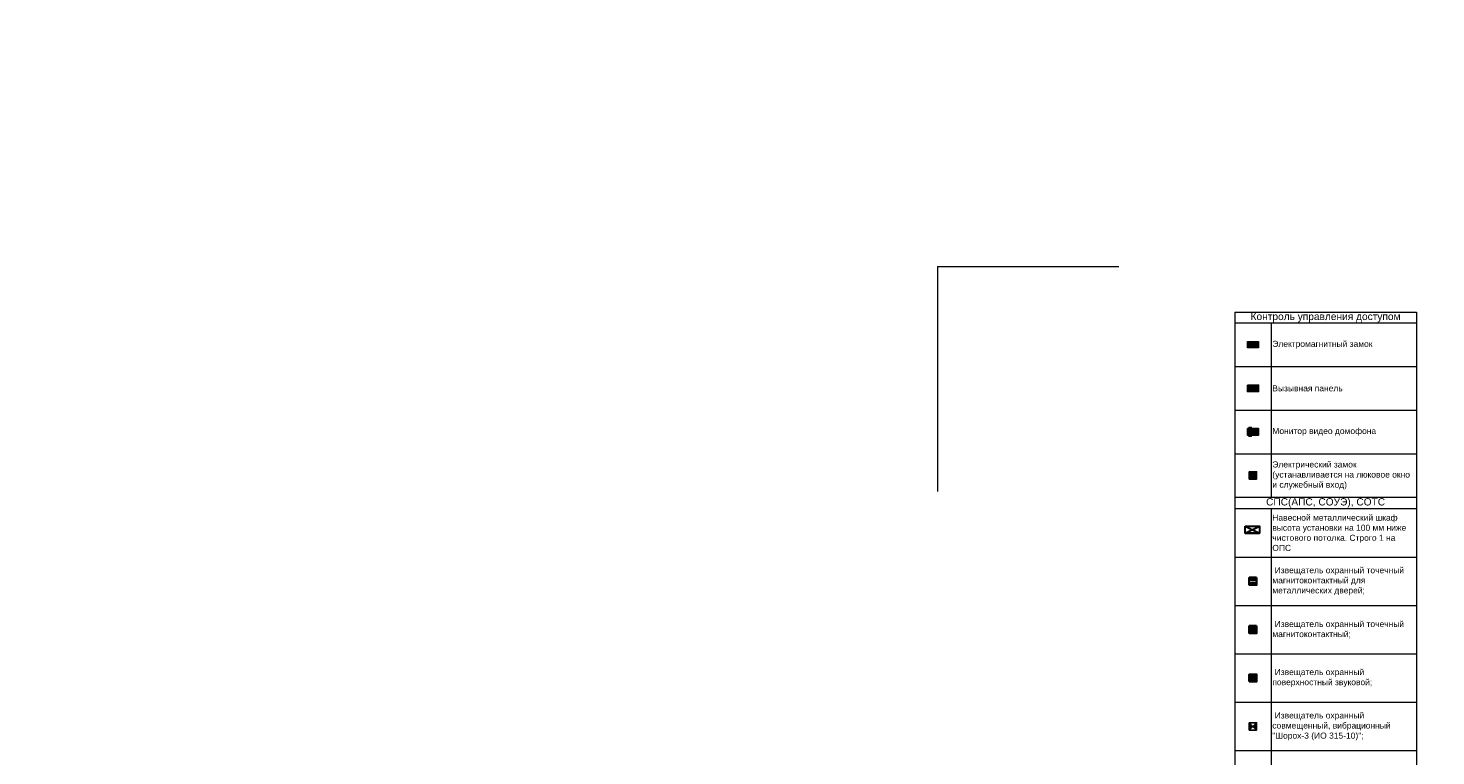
# Model space of a CAD drawing. Header units: millimetres. Extents: x -57449114 to 30620931, y -92609 to 84364.
# Tile 235 of 256: x -129215 to -71055, y 18312 to 48380. Entities that reach past the tile are written whole.
import ezdxf
from ezdxf import colors
from ezdxf.entities.mleader import LeaderData, LeaderLine
from ezdxf.enums import TextEntityAlignment as Align
from ezdxf.math import Vec2, Vec3

# ---------------------------------------------------------------- set-up
doc = ezdxf.new("R2010")
doc.units = ezdxf.units.MM
doc.set_wipeout_variables(frame=1)
doc.layers.get('0').update_dxf_attribs({"lineweight": 0})
doc.layers.add('17_АР_Текст', color=235, linetype='Continuous', lineweight=0)
doc.layers.add('СОТС', color=250, linetype='Continuous', lineweight=0)
doc.layers.add('АПС', color=7, linetype='Continuous')
doc.styles.add('_ТЕКСТОВЫЙ', font='arial.ttf', dxfattribs={"width": 0.8})
doc.styles.add('HVAC_AEP', font='arial.ttf')
doc.styles.get("Standard").update_dxf_attribs({"font": 'arial.ttf'})

# ---------------------------------------------------------------- blocks, each defined once
blk = doc.blocks.new('_Dot')
at = {"color": 0, "linetype": 'ByBlock', "lineweight": -2}
blk.add_line((-0.5, 0), (-1, 0), dxfattribs=at)
at = {"color": 0, "linetype": 'ByBlock', "const_width": 0.5}
blk.add_lwpolyline([(-0.25, 0, 1), (0.25, 0, 1)], format="xyb", close=True, dxfattribs=at)
blk = doc.blocks.new('A$C15B444A0')
at = {"true_color": 0xf8f6b0}
h = blk.add_hatch(color=51, dxfattribs=at)
h.dxf.hatch_style = 1
h.paths.add_polyline_path([(-464, 264), (0, 264), (0, 0), (-464, 0)])
at = {"layer": 'АПС', "color": 30, "linetype": 'ByBlock', "lineweight": -2, "ltscale": 100, "true_color": 0xf26722}
for points in [[(-464, 264), (0, 264), (0, 0), (-464, 0)], [(0, 212), (-464, 212), (-464, 173), (0, 173)], [(-464, 87), (0, 87), (0, 63), (-464, 63)]]:
    blk.add_lwpolyline(points, close=True, dxfattribs=at)
blk = doc.blocks.new('A$C72216D02')
at = {"true_color": 0xadddf7}
h = blk.add_hatch(color=141, dxfattribs=at)
h.dxf.hatch_style = 1
h.paths.add_polyline_path([(-464, 264), (0, 264), (0, 0), (-464, 0)])
at = {"layer": 'АПС', "color": 152, "true_color": 0x2776bb}
for points in [[(-464, 264), (0, 264), (0, 0), (-464, 0)], [(-444, 244), (-20, 244), (-20, 20), (-444, 20)]]:
    blk.add_lwpolyline(points, close=True, dxfattribs=at)
blk = doc.blocks.new('A$C07776EAD')
at = {"true_color": 0xadddf7}
h = blk.add_hatch(color=141, dxfattribs=at)
h.dxf.hatch_style = 1
h.paths.add_polyline_path([(-464, 264), (0, 264), (0, 0), (-464, 0)])
h = blk.add_hatch(color=141, dxfattribs=at)
h.dxf.hatch_style = 1
h.paths.add_polyline_path([(-397, 314), (-305, 314), (-305, -52), (-397, -52)])
at = {"layer": 'АПС', "color": 152, "true_color": 0x2776bb}
for points in [[(-464, 264), (0, 264), (0, 0), (-464, 0)], [(-397, 314), (-305, 314), (-305, -52), (-397, -52)]]:
    blk.add_lwpolyline(points, close=True, dxfattribs=at)
blk = doc.blocks.new('A$C039304F4')
at = {"true_color": 0x1f42c1}
h = blk.add_hatch(color=162, dxfattribs=at)
h.dxf.hatch_style = 1
h.paths.add_polyline_path([(-300, 0), (0, 0), (0, 300), (-300, 300)])
h.paths.add_polyline_path([(-49, 150, -1), (-251, 150, -1)], flags=16)
at = {"lineweight": 0, "true_color": 0xed1f24}
h = blk.add_hatch(color=240, dxfattribs=at)
h.dxf.hatch_style = 1
edge = h.paths.add_edge_path()
edge.add_arc((-150, 150), 101, 0, 360)
at = {"color": 162, "true_color": 0x1f42c1}
blk.add_lwpolyline([(-300, 0), (0, 0), (0, 300), (-300, 300)], close=True, dxfattribs=at)
at = {"color": 240, "lineweight": 0, "true_color": 0xed1f24}
blk.add_circle((-150, 150), 101, dxfattribs=at)
blk = doc.blocks.new('A$C405C0DB7')
at = {"color": 114, "lineweight": 35, "true_color": 0x139b48}
blk.add_wipeout([(-300, -100), (-300, -200), (0, -200), (0, -100)], dxfattribs=at)
at = {"lineweight": 5, "true_color": 0x139b48}
h = blk.add_hatch(color=114, dxfattribs=at)
h.dxf.hatch_style = 1
h.paths.add_polyline_path([(0, 0), (-300, 0), (-300, -100), (0, -100)])
h = blk.add_hatch(color=114, dxfattribs=at)
h.dxf.hatch_style = 1
h.paths.add_polyline_path([(0, -200), (-300, -200), (-300, -300), (0, -300)])
at = {"color": 6, "lineweight": 0}
for p, q in [((-300, -100), (0, -100)), ((-300, -200), (0, -200))]:
    blk.add_line(p, q, dxfattribs=at)
at = {"color": 114, "lineweight": 0, "true_color": 0x139b48}
for p, q in [((-300, -100), (0, -100)), ((-300, -200), (0, -200))]:
    blk.add_line(p, q, dxfattribs=at)
at = {"color": 114, "lineweight": 35, "true_color": 0x139b48}
blk.add_lwpolyline([(0, 0), (-300, 0), (-300, -300), (0, -300)], close=True, dxfattribs=at)
blk.add_text('М', height=154).set_placement((-150, -150), align=Align.MIDDLE_CENTER)
blk = doc.blocks.new('A$C17E05CC0')
at = {"lineweight": 5, "true_color": 0xe609f6}
h = blk.add_hatch(color=6, dxfattribs=at)
h.dxf.hatch_style = 1
h.paths.add_polyline_path([(0, 0), (-300, 0), (-300, -100), (0, -100)])
at = {"true_color": 0xffffff}
h = blk.add_hatch(color=7, dxfattribs=at)
h.dxf.hatch_style = 1
h.paths.add_polyline_path([(0, -200), (0, -100), (-300, -100), (-300, -200)])
at = {"lineweight": 5, "true_color": 0xe609f6}
h = blk.add_hatch(color=6, dxfattribs=at)
h.dxf.hatch_style = 1
h.paths.add_polyline_path([(0, -200), (-300, -200), (-300, -300), (0, -300)])
at = {"color": 6, "lineweight": 0}
for p, q in [((-300, -100), (0, -100)), ((-300, -200), (0, -200))]:
    blk.add_line(p, q, dxfattribs=at)
at = {"color": 6, "lineweight": 35, "true_color": 0xe609f6}
blk.add_lwpolyline([(0, 0), (-300, 0), (-300, -300), (0, -300)], close=True, dxfattribs=at)
blk = doc.blocks.new('A$C4CAF72EE')
at = {"true_color": 0xffffff}
h = blk.add_hatch(color=7, dxfattribs=at)
h.dxf.hatch_style = 1
h.paths.add_polyline_path([(0, -300), (0, 0), (-300, -300)])
at = {"lineweight": 0, "true_color": 0x1e2ad2}
h = blk.add_hatch(color=162, dxfattribs=at)
h.dxf.hatch_style = 1
h.paths.add_polyline_path([(0, 0), (-300, 0), (-300, -300)])
at = {"color": 5}
blk.add_line((-300, -300), (0, 0), dxfattribs=at)
at = {"color": 162, "lineweight": 35, "true_color": 0x1e2ad2}
blk.add_lwpolyline([(-300, -300), (0, -300), (0, 0), (-300, 0)], close=True, dxfattribs=at)
blk = doc.blocks.new('A$C2AA539EC')
at = {"lineweight": 25}
blk.add_wipeout([(-300, 0), (-300, -300), (0, -300), (0, 0)], dxfattribs=at)
h = blk.add_hatch(color=256, dxfattribs=at)
h.dxf.hatch_style = 1
h.paths.add_polyline_path([(-300, 0), (-300, -300), (-150, -150)])
h.paths.add_polyline_path([(0, -300), (0, 0), (-150, -150)])
for p, q in [((-300, -300), (0, 0)), ((0, -300), (-300, 0))]:
    blk.add_line(p, q, dxfattribs=at)
blk.add_lwpolyline([(-300, -300), (0, -300), (0, 0), (-300, 0)], close=True, dxfattribs=at)
blk = doc.blocks.new('A$C79E154B2')
at = {"layer": 'СОТС', "color": 6, "lineweight": 30, "true_color": 0xe609f6}
for p, q in [((-600, 300), (0, 0)), ((-600, 0), (0, 300)), ((-600, 0), (0, 0))]:
    blk.add_line(p, q, dxfattribs=at)
blk.add_lwpolyline([(-600, 300), (0, 300), (0, 0), (-600, 0)], close=True, dxfattribs=at)

msp = doc.modelspace()

# ---------------------------------------------------------------- linework, layer by layer
at = {"lineweight": 9}
for q in [(-84148.3, 38528.1), (-91648.3, 29228.1)]:
    msp.add_line((-91648.3, 38528.1), q, dxfattribs=at)
at = {"lineweight": 15}
for p, q in [((-79361, 36647.7), (-71861, 36647.7)), ((-71861, 36647.7), (-71861, 28997.7)), ((-79361, 36197.7), (-71861, 36197.7)), ((-79361, 34397.7), (-71861, 34397.7)), ((-79361, 32597.7), (-71861, 32597.7)), ((-79361, 30797.7), (-71861, 30797.7)), ((-79361, 28997.7), (-71861, 28997.7)), ((-79361, 28997.7), (-71861, 28997.7)), ((-79361, 28528), (-71861, 28528)), ((-71861, 28997.7), (-71861, 8708.3)), ((-79361, 26528), (-71861, 26528)), ((-79361, 24528), (-71861, 24528)), ((-79361, 22528), (-71861, 22528)), ((-79361, 20528), (-71861, 20528)), ((-79361, 18528), (-71861, 18528))]:
    msp.add_line(p, q, dxfattribs=at)
at = {"layer": 'АПС', "lineweight": 15}
for p, q in [((-79361, 36647.7), (-79361, 28997.7)), ((-77861, 36197.7), (-77861, 28997.7)), ((-79361, 28997.7), (-79361, 8708.3)), ((-77861, 28528), (-77861, 8708.3))]:
    msp.add_line(p, q, dxfattribs=at)

# ---------------------------------------------------------------- block references
for name, p in [('A$C15B444A0', (-78378.9, 35165.8)), ('A$C72216D02', (-78378.9, 33365.8)), ('A$C07776EAD', (-78378.9, 31567)), ('A$C039304F4', (-78461, 29747.7)), ('A$C79E154B2', (-78340, 27507.2)), ('A$C17E05CC0', (-78461, 23678)), ('A$C4CAF72EE', (-78461, 21678))]:
    msp.add_blockref(name, p, dxfattribs=at)

# ---------------------------------------------------------------- texts
at = {"lineweight": 15, "style": 'HVAC_AEP'}
for s, insert, char_height, width, attachment_point in [('{\\C256;Контроль управления доступом}', (-75611, 36422.7), 300, 7497, 5), ('Электромагнитный замок', (-77811, 35297.7), 250, 5900, 4), ('Вызывная панель', (-77811, 33497.7), 250, 5900, 4), ('Монитор видео домофона', (-77811, 31697.7), 250, 5900, 4), ('Электрический замок (устанавливается на люковое окно и служебный вход)', (-77811, 29897.7), 250, 5900, 4), ('{\\C256;СПС(АПС, СОУЭ), СОТС}', (-75611, 28762.8), 300, 7497, 5), ('Навесной металлический шкаф высота установки на 100 мм ниже чистового потолка. Строго 1 на ОПС', (-77811, 27528), 250, 5900, 4), ('{\\C256; Извещатель охранный точечный магнитоконтактный для металлических дверей;\\P}', (-77811, 25528), 250, 5900, 4), ('{\\C256; Извещатель охранный точечный магнитоконтактный;}', (-77811, 23528), 250, 5900, 4), ('{\\C256; Извещатель охранный поверхностный звуковой;\\P}', (-77811, 21528), 250, 5900, 4), ('{\\C256; Извещатель охранный совмещенный, вибрационный "Шорох-3 (ИО 315-10)";\\P}', (-77811, 19528), 250, 5900, 4)]:
    msp.add_mtext(s, dxfattribs=dict(at, insert=insert, char_height=char_height, width=width, attachment_point=attachment_point))

# ---------------------------------------------------------------- leaders
at = {"layer": '17_АР_Текст', "color": 1, "lineweight": 18}
ml = msp.add_multileader_mtext('Standard', dxfattribs=at)
ml.set_content('{\\C1;Карманы для бланков только в СОПС}', color=1, style='_ТЕКСТОВЫЙ')
ml.set_leader_properties(lineweight=0)
ml.set_arrow_properties(name='DOT')
ml.build(insert=Vec2(0, 0))
ml.multileader.update_dxf_attribs({"text_left_attachment_type": 6, "text_right_attachment_type": 6, "dogleg_length": 0.36, "arrow_head_size": 50, "scale": 100})
ctx = ml.context
ctx.base_point, ctx.scale, ctx.char_height, ctx.arrow_head_size, ctx.landing_gap_size, ctx.plane_origin = Vec3(-29314.5, 48068.2), 100, 100, 50, 100, Vec3(-25566.9, 52909.1)
ctx.left_attachment, ctx.right_attachment, ctx.text_align_type, ctx.attachment_type = 6, 6, 1, 2
notes = []
notes.append((ctx, [(0, (0, 0, 0), (0, 0), (1, 0), 1, [])]))
ctx.mtext.insert, ctx.mtext.width, ctx.mtext.defined_height, ctx.mtext.alignment, ctx.mtext.flow_direction = Vec3(-27210.6, 48368.2), 4035.238, 815.5, 2, 5
ml = msp.add_multileader_mtext('Standard', dxfattribs=at)
ml.set_content('{\\fCalibri|b0|i0|c204|p34;\\H0.91667x;\\LКарманы для бланков\\l - СОПС, крепятся на стол МГН и стол для ЦСУ (1400 мм.);\\P\\LИнформ. Стенд А4 на 8 карманов\\l - ГОПС/СОПС, крепится по старым правилам, при отсутствии возможности крепления особенно в СОПСах (отсутствие свободного места на стене или нехватка стены по длине - размещается папка с информацией на столе МГН или столе для ЦСУ).\\P\\LРекламно_информационный стенд\\l - ГОПС/СОПС размещается в клиентском зале, также возможно размещение в тамбуре при условии хорошей освещенности и при условии открывания двери стенд будет виден более чем на 50%. Также стенд должен находиться в прямой видимости для клиентов и ничем не загораживаться.}', color=1, style='_ТЕКСТОВЫЙ')
ml.set_leader_properties(lineweight=0)
ml.set_arrow_properties(name='DOT')
ml.build(insert=Vec2(0, 0))
ml.multileader.update_dxf_attribs({"text_left_attachment_type": 6, "text_right_attachment_type": 6, "dogleg_length": 0.36, "arrow_head_size": 50, "scale": 100})
ctx = ml.context
ctx.base_point, ctx.scale, ctx.char_height, ctx.arrow_head_size, ctx.landing_gap_size, ctx.plane_origin = Vec3(-27020.9, 45459.4), 100, 100, 50, 100, Vec3(-22944.2, 54969.1)
ctx.left_attachment, ctx.right_attachment, ctx.text_align_type, ctx.attachment_type = 6, 6, 1, 2
notes.append((ctx, [(0, (0, 0, 0), (0, 0), (1, 0), 1, [])]))
ctx.mtext.insert, ctx.mtext.width, ctx.mtext.defined_height, ctx.mtext.alignment, ctx.mtext.flow_direction = Vec3(-24919.4, 45773.6), 2892.94, 2008.7, 2, 5
for ctx, leaders in notes:
    for number, flags, end, landing, length, lines in leaders:
        leader = LeaderData()
        leader.index, (leader.has_last_leader_line, leader.has_dogleg_vector, leader.attachment_direction) = number, flags
        leader.last_leader_point, leader.dogleg_vector, leader.dogleg_length = Vec3(end), Vec3(landing), length
        for number, points, colour, breaks in lines:
            line = LeaderLine()
            line.index, line.vertices, line.color, line.breaks = number, Vec3.list(points), colors.encode_raw_color(colour), breaks
            leader.lines.append(line)
        ctx.leaders.append(leader)

# ---------------------------------------------------------------- next in the draw order: block references
at = {"layer": 'АПС', "lineweight": 15}
for name, p in [('A$C405C0DB7', (-78461, 25678)), ('A$C2AA539EC', (-78461, 19678))]:
    msp.add_blockref(name, p, dxfattribs=at)

doc.saveas('drawing.dxf')
